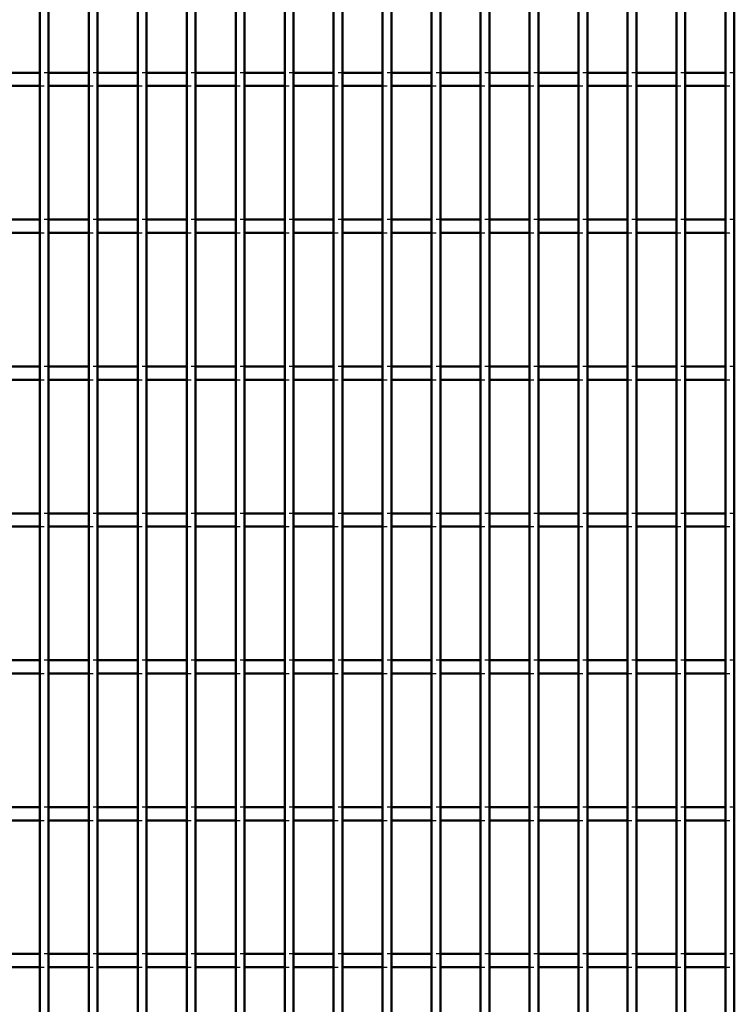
# Model space of a CAD drawing. Header units: millimetres. Extents: x -846 to 505, y -500 to 878.
# Tile 13 of 29: x -172 to -10, y -277 to -53. Entities that reach past the tile are written whole.
import ezdxf

# ---------------------------------------------------------------- set-up
doc = ezdxf.new("R2010")
doc.units = ezdxf.units.MM
doc.linetypes.add('Dashed', pattern=[2, 1, -1])
doc.layers.add('AM_0', color=7, linetype='Continuous', lineweight=50)
doc.layers.add('AM_9', color=6, linetype='Dashed', lineweight=25)

# ---------------------------------------------------------------- blocks, each defined once
blk = doc.blocks.new('32_j1b90saij4z1oipugxkf55cw0________0_in_LPPX423303311311100010003500_4')
at = {"layer": 'AM_0'}
for p, q in [((-167.65, -497), (-167.65, 497)), ((-165.65, -497), (-165.65, 497))]:
    blk.add_line(p, q, dxfattribs=at)
blk = doc.blocks.new('33_y9flqeltpz3q608utkscbcawu________0_in_LPPX423303311311100010003500_4')
at = {"layer": 'AM_0'}
for p, q in [((-156.54, -497), (-156.54, 497)), ((-154.54, -497), (-154.54, 497))]:
    blk.add_line(p, q, dxfattribs=at)
blk = doc.blocks.new('34_03lf7d91c6g9gmpch5gre757o________0_in_LPPX423303311311100010003500_4')
at = {"layer": 'AM_0'}
for p, q in [((-145.43, -497), (-145.43, 497)), ((-143.43, -497), (-143.43, 497))]:
    blk.add_line(p, q, dxfattribs=at)
blk = doc.blocks.new('35_epqmu7ir4d1chf5dqd608i45e________0_in_LPPX423303311311100010003500_4')
at = {"layer": 'AM_0'}
for p, q in [((-134.32, -497), (-134.32, 497)), ((-132.32, -497), (-132.32, 497))]:
    blk.add_line(p, q, dxfattribs=at)
blk = doc.blocks.new('36_17knetjv34suyd0lwtww42qpn________0_in_LPPX423303311311100010003500_4')
at = {"layer": 'AM_0'}
for p, q in [((-123.21, -497), (-123.21, 497)), ((-121.21, -497), (-121.21, 497))]:
    blk.add_line(p, q, dxfattribs=at)
blk = doc.blocks.new('37_le7a3lwnc7jk7056oeaa7jjmd________0_in_LPPX423303311311100010003500_4')
at = {"layer": 'AM_0'}
for p, q in [((-112.1, -497), (-112.1, 497)), ((-110.1, -497), (-110.1, 497))]:
    blk.add_line(p, q, dxfattribs=at)
blk = doc.blocks.new('38_spk5pzt4onf0wex58th2nxhju________0_in_LPPX423303311311100010003500_4')
at = {"layer": 'AM_0'}
for p, q in [((-100.99, -497), (-100.99, 497)), ((-98.99, -497), (-98.99, 497))]:
    blk.add_line(p, q, dxfattribs=at)
blk = doc.blocks.new('39_2pj4nxifxztob5xehms1shk1g________0_in_LPPX423303311311100010003500_4')
at = {"layer": 'AM_0'}
for p, q in [((-89.88, -497), (-89.88, 497)), ((-87.88, -497), (-87.88, 497))]:
    blk.add_line(p, q, dxfattribs=at)
blk = doc.blocks.new('40_ic0m87wkla5v0oxy1rff28b8i________0_in_LPPX423303311311100010003500_4')
at = {"layer": 'AM_0'}
for p, q in [((-78.77, -497), (-78.77, 497)), ((-76.77, -497), (-76.77, 497))]:
    blk.add_line(p, q, dxfattribs=at)
blk = doc.blocks.new('41_ywuusytohuymesxl1qf1hgnbh________0_in_LPPX423303311311100010003500_4')
at = {"layer": 'AM_0'}
for p, q in [((-67.66, -497), (-67.66, 497)), ((-65.66, -497), (-65.66, 497))]:
    blk.add_line(p, q, dxfattribs=at)
blk = doc.blocks.new('42_wob3jzewonyj82h9t9zc7nfql________0_in_LPPX423303311311100010003500_4')
at = {"layer": 'AM_0'}
for p, q in [((-56.55, -497), (-56.55, 497)), ((-54.55, -497), (-54.55, 497))]:
    blk.add_line(p, q, dxfattribs=at)
blk = doc.blocks.new('43_vhldp1rsjf05sp5guluae2guh________0_in_LPPX423303311311100010003500_4')
at = {"layer": 'AM_0'}
for p, q in [((-45.44, -497), (-45.44, 497)), ((-43.44, -497), (-43.44, 497))]:
    blk.add_line(p, q, dxfattribs=at)
blk = doc.blocks.new('44_2si5itzbmkhpqkr0sbq0t9gip________0_in_LPPX423303311311100010003500_4')
at = {"layer": 'AM_0'}
for p, q in [((-34.33, -497), (-34.33, 497)), ((-32.33, -497), (-32.33, 497))]:
    blk.add_line(p, q, dxfattribs=at)
blk = doc.blocks.new('45_ohpaexuzkg9xpnjtj3qyx1iyg________0_in_LPPX423303311311100010003500_4')
at = {"layer": 'AM_0'}
for p, q in [((-23.22, -497), (-23.22, 497)), ((-21.22, -497), (-21.22, 497))]:
    blk.add_line(p, q, dxfattribs=at)
blk = doc.blocks.new('46_w2lq9ill9gi3gdwzwm94hkx8d________0_in_LPPX423303311311100010003500_4')
at = {"layer": 'AM_0'}
for p, q in [((-12.11, -497), (-12.11, 497)), ((-10.11, -497), (-10.11, 497))]:
    blk.add_line(p, q, dxfattribs=at)
blk = doc.blocks.new('99_r4rdjxyrqmy1hs6cznn6t2m8b________0_in_LPPX423303311311100010003500_4')
at = {"layer": 'AM_0'}
for p, q in [((-167.65, -265.14), (-176.76, -265.14)), ((-167.65, -265.14), (-167.65, -268.14)), ((-156.54, -265.14), (-165.65, -265.14)), ((-165.65, -268.14), (-165.65, -265.14)), ((-156.54, -265.14), (-156.54, -268.14)), ((-145.43, -265.14), (-154.54, -265.14)), ((-154.54, -268.14), (-154.54, -265.14)), ((-145.43, -265.14), (-145.43, -268.14)), ((-134.32, -265.14), (-143.43, -265.14)), ((-143.43, -268.14), (-143.43, -265.14)), ((-134.32, -265.14), (-134.32, -268.14)), ((-123.21, -265.14), (-132.32, -265.14)), ((-132.32, -268.14), (-132.32, -265.14)), ((-123.21, -265.14), (-123.21, -268.14)), ((-121.21, -268.14), (-121.21, -265.14)), ((-112.1, -265.14), (-121.21, -265.14)), ((-112.1, -265.14), (-112.1, -268.14)), ((-100.99, -265.14), (-110.1, -265.14)), ((-110.1, -268.14), (-110.1, -265.14)), ((-100.99, -265.14), (-100.99, -268.14)), ((-89.88, -265.14), (-98.99, -265.14)), ((-98.99, -268.14), (-98.99, -265.14)), ((-89.88, -265.14), (-89.88, -268.14)), ((-78.77, -265.14), (-87.88, -265.14)), ((-87.88, -268.14), (-87.88, -265.14)), ((-78.77, -265.14), (-78.77, -268.14)), ((-67.66, -265.14), (-76.77, -265.14)), ((-76.77, -268.14), (-76.77, -265.14)), ((-67.66, -265.14), (-67.66, -268.14)), ((-56.55, -265.14), (-65.66, -265.14)), ((-65.66, -268.14), (-65.66, -265.14)), ((-56.55, -265.14), (-56.55, -268.14)), ((-54.55, -268.14), (-54.55, -265.14)), ((-45.44, -265.14), (-54.55, -265.14)), ((-45.44, -265.14), (-45.44, -268.14)), ((-34.33, -265.14), (-43.44, -265.14)), ((-43.44, -268.14), (-43.44, -265.14)), ((-34.33, -265.14), (-34.33, -268.14)), ((-23.22, -265.14), (-32.33, -265.14)), ((-32.33, -268.14), (-32.33, -265.14)), ((-23.22, -265.14), (-23.22, -268.14)), ((-12.11, -265.14), (-21.22, -265.14)), ((-21.22, -268.14), (-21.22, -265.14)), ((-12.11, -265.14), (-12.11, -268.14)), ((-167.65, -268.14), (-176.76, -268.14)), ((-156.54, -268.14), (-165.65, -268.14)), ((-145.43, -268.14), (-154.54, -268.14)), ((-134.32, -268.14), (-143.43, -268.14)), ((-123.21, -268.14), (-132.32, -268.14)), ((-112.1, -268.14), (-121.21, -268.14)), ((-100.99, -268.14), (-110.1, -268.14)), ((-89.88, -268.14), (-98.99, -268.14)), ((-78.77, -268.14), (-87.88, -268.14)), ((-67.66, -268.14), (-76.77, -268.14)), ((-56.55, -268.14), (-65.66, -268.14)), ((-45.44, -268.14), (-54.55, -268.14)), ((-34.33, -268.14), (-43.44, -268.14)), ((-23.22, -268.14), (-32.33, -268.14)), ((-12.11, -268.14), (-21.22, -268.14))]:
    blk.add_line(p, q, dxfattribs=at)
at = {"layer": 'AM_9'}
for p, q in [((-165.65, -265.14), (-167.65, -265.14)), ((-154.54, -265.14), (-156.54, -265.14)), ((-143.43, -265.14), (-145.43, -265.14)), ((-132.32, -265.14), (-134.32, -265.14)), ((-121.21, -265.14), (-123.21, -265.14)), ((-110.1, -265.14), (-112.1, -265.14)), ((-98.99, -265.14), (-100.99, -265.14)), ((-87.88, -265.14), (-89.88, -265.14)), ((-76.77, -265.14), (-78.77, -265.14)), ((-65.66, -265.14), (-67.66, -265.14)), ((-54.55, -265.14), (-56.55, -265.14)), ((-43.44, -265.14), (-45.44, -265.14)), ((-32.33, -265.14), (-34.33, -265.14)), ((-21.22, -265.14), (-23.22, -265.14)), ((-10.11, -265.14), (-12.11, -265.14)), ((-167.65, -268.14), (-165.65, -268.14)), ((-156.54, -268.14), (-154.54, -268.14)), ((-145.43, -268.14), (-143.43, -268.14)), ((-134.32, -268.14), (-132.32, -268.14)), ((-123.21, -268.14), (-121.21, -268.14)), ((-112.1, -268.14), (-110.1, -268.14)), ((-100.99, -268.14), (-98.99, -268.14)), ((-89.88, -268.14), (-87.88, -268.14)), ((-78.77, -268.14), (-76.77, -268.14)), ((-67.66, -268.14), (-65.66, -268.14)), ((-56.55, -268.14), (-54.55, -268.14)), ((-45.44, -268.14), (-43.44, -268.14)), ((-34.33, -268.14), (-32.33, -268.14)), ((-23.22, -268.14), (-21.22, -268.14)), ((-12.11, -268.14), (-10.11, -268.14))]:
    blk.add_line(p, q, dxfattribs=at)
blk = doc.blocks.new('100_vbrc6kbtw0suybq9iyemfpiie________0_in_LPPX423303311311100010003500_4')
at = {"layer": 'AM_0'}
for p, q in [((-167.65, -231.81), (-176.76, -231.81)), ((-167.65, -231.81), (-167.65, -234.81)), ((-156.54, -231.81), (-165.65, -231.81)), ((-165.65, -234.81), (-165.65, -231.81)), ((-156.54, -231.81), (-156.54, -234.81)), ((-145.43, -231.81), (-154.54, -231.81)), ((-154.54, -234.81), (-154.54, -231.81)), ((-145.43, -231.81), (-145.43, -234.81)), ((-134.32, -231.81), (-143.43, -231.81)), ((-143.43, -234.81), (-143.43, -231.81)), ((-134.32, -231.81), (-134.32, -234.81)), ((-123.21, -231.81), (-132.32, -231.81)), ((-132.32, -234.81), (-132.32, -231.81)), ((-123.21, -231.81), (-123.21, -234.81)), ((-121.21, -234.81), (-121.21, -231.81)), ((-112.1, -231.81), (-121.21, -231.81)), ((-112.1, -231.81), (-112.1, -234.81)), ((-100.99, -231.81), (-110.1, -231.81)), ((-110.1, -234.81), (-110.1, -231.81)), ((-100.99, -231.81), (-100.99, -234.81)), ((-89.88, -231.81), (-98.99, -231.81)), ((-98.99, -234.81), (-98.99, -231.81)), ((-89.88, -231.81), (-89.88, -234.81)), ((-78.77, -231.81), (-87.88, -231.81)), ((-87.88, -234.81), (-87.88, -231.81)), ((-78.77, -231.81), (-78.77, -234.81)), ((-67.66, -231.81), (-76.77, -231.81)), ((-76.77, -234.81), (-76.77, -231.81)), ((-67.66, -231.81), (-67.66, -234.81)), ((-56.55, -231.81), (-65.66, -231.81)), ((-65.66, -234.81), (-65.66, -231.81)), ((-56.55, -231.81), (-56.55, -234.81)), ((-54.55, -234.81), (-54.55, -231.81)), ((-45.44, -231.81), (-54.55, -231.81)), ((-45.44, -231.81), (-45.44, -234.81)), ((-34.33, -231.81), (-43.44, -231.81)), ((-43.44, -234.81), (-43.44, -231.81)), ((-34.33, -231.81), (-34.33, -234.81)), ((-23.22, -231.81), (-32.33, -231.81)), ((-32.33, -234.81), (-32.33, -231.81)), ((-23.22, -231.81), (-23.22, -234.81)), ((-12.11, -231.81), (-21.22, -231.81)), ((-21.22, -234.81), (-21.22, -231.81)), ((-12.11, -231.81), (-12.11, -234.81)), ((-167.65, -234.81), (-176.76, -234.81)), ((-156.54, -234.81), (-165.65, -234.81)), ((-145.43, -234.81), (-154.54, -234.81)), ((-134.32, -234.81), (-143.43, -234.81)), ((-123.21, -234.81), (-132.32, -234.81)), ((-112.1, -234.81), (-121.21, -234.81)), ((-100.99, -234.81), (-110.1, -234.81)), ((-89.88, -234.81), (-98.99, -234.81)), ((-78.77, -234.81), (-87.88, -234.81)), ((-67.66, -234.81), (-76.77, -234.81)), ((-56.55, -234.81), (-65.66, -234.81)), ((-45.44, -234.81), (-54.55, -234.81)), ((-34.33, -234.81), (-43.44, -234.81)), ((-23.22, -234.81), (-32.33, -234.81)), ((-12.11, -234.81), (-21.22, -234.81))]:
    blk.add_line(p, q, dxfattribs=at)
at = {"layer": 'AM_9'}
for p, q in [((-165.65, -231.81), (-167.65, -231.81)), ((-154.54, -231.81), (-156.54, -231.81)), ((-143.43, -231.81), (-145.43, -231.81)), ((-132.32, -231.81), (-134.32, -231.81)), ((-121.21, -231.81), (-123.21, -231.81)), ((-110.1, -231.81), (-112.1, -231.81)), ((-98.99, -231.81), (-100.99, -231.81)), ((-87.88, -231.81), (-89.88, -231.81)), ((-76.77, -231.81), (-78.77, -231.81)), ((-65.66, -231.81), (-67.66, -231.81)), ((-54.55, -231.81), (-56.55, -231.81)), ((-43.44, -231.81), (-45.44, -231.81)), ((-32.33, -231.81), (-34.33, -231.81)), ((-21.22, -231.81), (-23.22, -231.81)), ((-10.11, -231.81), (-12.11, -231.81)), ((-167.65, -234.81), (-165.65, -234.81)), ((-156.54, -234.81), (-154.54, -234.81)), ((-145.43, -234.81), (-143.43, -234.81)), ((-134.32, -234.81), (-132.32, -234.81)), ((-123.21, -234.81), (-121.21, -234.81)), ((-112.1, -234.81), (-110.1, -234.81)), ((-100.99, -234.81), (-98.99, -234.81)), ((-89.88, -234.81), (-87.88, -234.81)), ((-78.77, -234.81), (-76.77, -234.81)), ((-67.66, -234.81), (-65.66, -234.81)), ((-56.55, -234.81), (-54.55, -234.81)), ((-45.44, -234.81), (-43.44, -234.81)), ((-34.33, -234.81), (-32.33, -234.81)), ((-23.22, -234.81), (-21.22, -234.81)), ((-12.11, -234.81), (-10.11, -234.81))]:
    blk.add_line(p, q, dxfattribs=at)
blk = doc.blocks.new('101_kn8twr88720g5tghbfso7du1c________0_in_LPPX423303311311100010003500_4')
at = {"layer": 'AM_0'}
for p, q in [((-167.65, -198.48), (-176.76, -198.48)), ((-167.65, -198.48), (-167.65, -201.48)), ((-156.54, -198.48), (-165.65, -198.48)), ((-165.65, -201.48), (-165.65, -198.48)), ((-156.54, -198.48), (-156.54, -201.48)), ((-145.43, -198.48), (-154.54, -198.48)), ((-154.54, -201.48), (-154.54, -198.48)), ((-145.43, -198.48), (-145.43, -201.48)), ((-134.32, -198.48), (-143.43, -198.48)), ((-143.43, -201.48), (-143.43, -198.48)), ((-134.32, -198.48), (-134.32, -201.48)), ((-123.21, -198.48), (-132.32, -198.48)), ((-132.32, -201.48), (-132.32, -198.48)), ((-123.21, -198.48), (-123.21, -201.48)), ((-121.21, -201.48), (-121.21, -198.48)), ((-112.1, -198.48), (-121.21, -198.48)), ((-112.1, -198.48), (-112.1, -201.48)), ((-100.99, -198.48), (-110.1, -198.48)), ((-110.1, -201.48), (-110.1, -198.48)), ((-100.99, -198.48), (-100.99, -201.48)), ((-89.88, -198.48), (-98.99, -198.48)), ((-98.99, -201.48), (-98.99, -198.48)), ((-89.88, -198.48), (-89.88, -201.48)), ((-78.77, -198.48), (-87.88, -198.48)), ((-87.88, -201.48), (-87.88, -198.48)), ((-78.77, -198.48), (-78.77, -201.48)), ((-67.66, -198.48), (-76.77, -198.48)), ((-76.77, -201.48), (-76.77, -198.48)), ((-67.66, -198.48), (-67.66, -201.48)), ((-56.55, -198.48), (-65.66, -198.48)), ((-65.66, -201.48), (-65.66, -198.48)), ((-56.55, -198.48), (-56.55, -201.48)), ((-54.55, -201.48), (-54.55, -198.48)), ((-45.44, -198.48), (-54.55, -198.48)), ((-45.44, -198.48), (-45.44, -201.48)), ((-34.33, -198.48), (-43.44, -198.48)), ((-43.44, -201.48), (-43.44, -198.48)), ((-34.33, -198.48), (-34.33, -201.48)), ((-23.22, -198.48), (-32.33, -198.48)), ((-32.33, -201.48), (-32.33, -198.48)), ((-23.22, -198.48), (-23.22, -201.48)), ((-12.11, -198.48), (-21.22, -198.48)), ((-21.22, -201.48), (-21.22, -198.48)), ((-12.11, -198.48), (-12.11, -201.48)), ((-167.65, -201.48), (-176.76, -201.48)), ((-156.54, -201.48), (-165.65, -201.48)), ((-145.43, -201.48), (-154.54, -201.48)), ((-134.32, -201.48), (-143.43, -201.48)), ((-123.21, -201.48), (-132.32, -201.48)), ((-112.1, -201.48), (-121.21, -201.48)), ((-100.99, -201.48), (-110.1, -201.48)), ((-89.88, -201.48), (-98.99, -201.48)), ((-78.77, -201.48), (-87.88, -201.48)), ((-67.66, -201.48), (-76.77, -201.48)), ((-56.55, -201.48), (-65.66, -201.48)), ((-45.44, -201.48), (-54.55, -201.48)), ((-34.33, -201.48), (-43.44, -201.48)), ((-23.22, -201.48), (-32.33, -201.48)), ((-12.11, -201.48), (-21.22, -201.48))]:
    blk.add_line(p, q, dxfattribs=at)
at = {"layer": 'AM_9'}
for p, q in [((-165.65, -198.48), (-167.65, -198.48)), ((-154.54, -198.48), (-156.54, -198.48)), ((-143.43, -198.48), (-145.43, -198.48)), ((-132.32, -198.48), (-134.32, -198.48)), ((-121.21, -198.48), (-123.21, -198.48)), ((-110.1, -198.48), (-112.1, -198.48)), ((-98.99, -198.48), (-100.99, -198.48)), ((-87.88, -198.48), (-89.88, -198.48)), ((-76.77, -198.48), (-78.77, -198.48)), ((-65.66, -198.48), (-67.66, -198.48)), ((-54.55, -198.48), (-56.55, -198.48)), ((-43.44, -198.48), (-45.44, -198.48)), ((-32.33, -198.48), (-34.33, -198.48)), ((-21.22, -198.48), (-23.22, -198.48)), ((-10.11, -198.48), (-12.11, -198.48)), ((-167.65, -201.48), (-165.65, -201.48)), ((-156.54, -201.48), (-154.54, -201.48)), ((-145.43, -201.48), (-143.43, -201.48)), ((-134.32, -201.48), (-132.32, -201.48)), ((-123.21, -201.48), (-121.21, -201.48)), ((-112.1, -201.48), (-110.1, -201.48)), ((-100.99, -201.48), (-98.99, -201.48)), ((-89.88, -201.48), (-87.88, -201.48)), ((-78.77, -201.48), (-76.77, -201.48)), ((-67.66, -201.48), (-65.66, -201.48)), ((-56.55, -201.48), (-54.55, -201.48)), ((-45.44, -201.48), (-43.44, -201.48)), ((-34.33, -201.48), (-32.33, -201.48)), ((-23.22, -201.48), (-21.22, -201.48)), ((-12.11, -201.48), (-10.11, -201.48))]:
    blk.add_line(p, q, dxfattribs=at)
blk = doc.blocks.new('102_rqd63av9dlqebvtwccf2ibf6y________0_in_LPPX423303311311100010003500_4')
at = {"layer": 'AM_0'}
for p, q in [((-167.65, -165.15), (-176.76, -165.15)), ((-167.65, -165.15), (-167.65, -168.15)), ((-156.54, -165.15), (-165.65, -165.15)), ((-165.65, -168.15), (-165.65, -165.15)), ((-156.54, -165.15), (-156.54, -168.15)), ((-145.43, -165.15), (-154.54, -165.15)), ((-154.54, -168.15), (-154.54, -165.15)), ((-145.43, -165.15), (-145.43, -168.15)), ((-134.32, -165.15), (-143.43, -165.15)), ((-143.43, -168.15), (-143.43, -165.15)), ((-134.32, -165.15), (-134.32, -168.15)), ((-123.21, -165.15), (-132.32, -165.15)), ((-132.32, -168.15), (-132.32, -165.15)), ((-123.21, -165.15), (-123.21, -168.15)), ((-121.21, -168.15), (-121.21, -165.15)), ((-112.1, -165.15), (-121.21, -165.15)), ((-112.1, -165.15), (-112.1, -168.15)), ((-100.99, -165.15), (-110.1, -165.15)), ((-110.1, -168.15), (-110.1, -165.15)), ((-100.99, -165.15), (-100.99, -168.15)), ((-89.88, -165.15), (-98.99, -165.15)), ((-98.99, -168.15), (-98.99, -165.15)), ((-89.88, -165.15), (-89.88, -168.15)), ((-78.77, -165.15), (-87.88, -165.15)), ((-87.88, -168.15), (-87.88, -165.15)), ((-78.77, -165.15), (-78.77, -168.15)), ((-67.66, -165.15), (-76.77, -165.15)), ((-76.77, -168.15), (-76.77, -165.15)), ((-67.66, -165.15), (-67.66, -168.15)), ((-56.55, -165.15), (-65.66, -165.15)), ((-65.66, -168.15), (-65.66, -165.15)), ((-56.55, -165.15), (-56.55, -168.15)), ((-54.55, -168.15), (-54.55, -165.15)), ((-45.44, -165.15), (-54.55, -165.15)), ((-45.44, -165.15), (-45.44, -168.15)), ((-34.33, -165.15), (-43.44, -165.15)), ((-43.44, -168.15), (-43.44, -165.15)), ((-34.33, -165.15), (-34.33, -168.15)), ((-23.22, -165.15), (-32.33, -165.15)), ((-32.33, -168.15), (-32.33, -165.15)), ((-23.22, -165.15), (-23.22, -168.15)), ((-12.11, -165.15), (-21.22, -165.15)), ((-21.22, -168.15), (-21.22, -165.15)), ((-12.11, -165.15), (-12.11, -168.15)), ((-167.65, -168.15), (-176.76, -168.15)), ((-156.54, -168.15), (-165.65, -168.15)), ((-145.43, -168.15), (-154.54, -168.15)), ((-134.32, -168.15), (-143.43, -168.15)), ((-123.21, -168.15), (-132.32, -168.15)), ((-112.1, -168.15), (-121.21, -168.15)), ((-100.99, -168.15), (-110.1, -168.15)), ((-89.88, -168.15), (-98.99, -168.15)), ((-78.77, -168.15), (-87.88, -168.15)), ((-67.66, -168.15), (-76.77, -168.15)), ((-56.55, -168.15), (-65.66, -168.15)), ((-45.44, -168.15), (-54.55, -168.15)), ((-34.33, -168.15), (-43.44, -168.15)), ((-23.22, -168.15), (-32.33, -168.15)), ((-12.11, -168.15), (-21.22, -168.15))]:
    blk.add_line(p, q, dxfattribs=at)
at = {"layer": 'AM_9'}
for p, q in [((-165.65, -165.15), (-167.65, -165.15)), ((-154.54, -165.15), (-156.54, -165.15)), ((-143.43, -165.15), (-145.43, -165.15)), ((-132.32, -165.15), (-134.32, -165.15)), ((-121.21, -165.15), (-123.21, -165.15)), ((-110.1, -165.15), (-112.1, -165.15)), ((-98.99, -165.15), (-100.99, -165.15)), ((-87.88, -165.15), (-89.88, -165.15)), ((-76.77, -165.15), (-78.77, -165.15)), ((-65.66, -165.15), (-67.66, -165.15)), ((-54.55, -165.15), (-56.55, -165.15)), ((-43.44, -165.15), (-45.44, -165.15)), ((-32.33, -165.15), (-34.33, -165.15)), ((-21.22, -165.15), (-23.22, -165.15)), ((-10.11, -165.15), (-12.11, -165.15)), ((-167.65, -168.15), (-165.65, -168.15)), ((-156.54, -168.15), (-154.54, -168.15)), ((-145.43, -168.15), (-143.43, -168.15)), ((-134.32, -168.15), (-132.32, -168.15)), ((-123.21, -168.15), (-121.21, -168.15)), ((-112.1, -168.15), (-110.1, -168.15)), ((-100.99, -168.15), (-98.99, -168.15)), ((-89.88, -168.15), (-87.88, -168.15)), ((-78.77, -168.15), (-76.77, -168.15)), ((-67.66, -168.15), (-65.66, -168.15)), ((-56.55, -168.15), (-54.55, -168.15)), ((-45.44, -168.15), (-43.44, -168.15)), ((-34.33, -168.15), (-32.33, -168.15)), ((-23.22, -168.15), (-21.22, -168.15)), ((-12.11, -168.15), (-10.11, -168.15))]:
    blk.add_line(p, q, dxfattribs=at)
blk = doc.blocks.new('103_kxwktf5b9opftposgqf7xn9ga________0_in_LPPX423303311311100010003500_4')
at = {"layer": 'AM_0'}
for p, q in [((-167.65, -131.82), (-176.76, -131.82)), ((-167.65, -131.82), (-167.65, -134.82)), ((-156.54, -131.82), (-165.65, -131.82)), ((-165.65, -134.82), (-165.65, -131.82)), ((-156.54, -131.82), (-156.54, -134.82)), ((-145.43, -131.82), (-154.54, -131.82)), ((-154.54, -134.82), (-154.54, -131.82)), ((-145.43, -131.82), (-145.43, -134.82)), ((-134.32, -131.82), (-143.43, -131.82)), ((-143.43, -134.82), (-143.43, -131.82)), ((-134.32, -131.82), (-134.32, -134.82)), ((-123.21, -131.82), (-132.32, -131.82)), ((-132.32, -134.82), (-132.32, -131.82)), ((-123.21, -131.82), (-123.21, -134.82)), ((-121.21, -134.82), (-121.21, -131.82)), ((-112.1, -131.82), (-121.21, -131.82)), ((-112.1, -131.82), (-112.1, -134.82)), ((-100.99, -131.82), (-110.1, -131.82)), ((-110.1, -134.82), (-110.1, -131.82)), ((-100.99, -131.82), (-100.99, -134.82)), ((-89.88, -131.82), (-98.99, -131.82)), ((-98.99, -134.82), (-98.99, -131.82)), ((-89.88, -131.82), (-89.88, -134.82)), ((-78.77, -131.82), (-87.88, -131.82)), ((-87.88, -134.82), (-87.88, -131.82)), ((-78.77, -131.82), (-78.77, -134.82)), ((-67.66, -131.82), (-76.77, -131.82)), ((-76.77, -134.82), (-76.77, -131.82)), ((-67.66, -131.82), (-67.66, -134.82)), ((-56.55, -131.82), (-65.66, -131.82)), ((-65.66, -134.82), (-65.66, -131.82)), ((-56.55, -131.82), (-56.55, -134.82)), ((-54.55, -134.82), (-54.55, -131.82)), ((-45.44, -131.82), (-54.55, -131.82)), ((-45.44, -131.82), (-45.44, -134.82)), ((-34.33, -131.82), (-43.44, -131.82)), ((-43.44, -134.82), (-43.44, -131.82)), ((-34.33, -131.82), (-34.33, -134.82)), ((-23.22, -131.82), (-32.33, -131.82)), ((-32.33, -134.82), (-32.33, -131.82)), ((-23.22, -131.82), (-23.22, -134.82)), ((-12.11, -131.82), (-21.22, -131.82)), ((-21.22, -134.82), (-21.22, -131.82)), ((-12.11, -131.82), (-12.11, -134.82)), ((-167.65, -134.82), (-176.76, -134.82)), ((-156.54, -134.82), (-165.65, -134.82)), ((-145.43, -134.82), (-154.54, -134.82)), ((-134.32, -134.82), (-143.43, -134.82)), ((-123.21, -134.82), (-132.32, -134.82)), ((-112.1, -134.82), (-121.21, -134.82)), ((-100.99, -134.82), (-110.1, -134.82)), ((-89.88, -134.82), (-98.99, -134.82)), ((-78.77, -134.82), (-87.88, -134.82)), ((-67.66, -134.82), (-76.77, -134.82)), ((-56.55, -134.82), (-65.66, -134.82)), ((-45.44, -134.82), (-54.55, -134.82)), ((-34.33, -134.82), (-43.44, -134.82)), ((-23.22, -134.82), (-32.33, -134.82)), ((-12.11, -134.82), (-21.22, -134.82))]:
    blk.add_line(p, q, dxfattribs=at)
at = {"layer": 'AM_9'}
for p, q in [((-165.65, -131.82), (-167.65, -131.82)), ((-154.54, -131.82), (-156.54, -131.82)), ((-143.43, -131.82), (-145.43, -131.82)), ((-132.32, -131.82), (-134.32, -131.82)), ((-121.21, -131.82), (-123.21, -131.82)), ((-110.1, -131.82), (-112.1, -131.82)), ((-98.99, -131.82), (-100.99, -131.82)), ((-87.88, -131.82), (-89.88, -131.82)), ((-76.77, -131.82), (-78.77, -131.82)), ((-65.66, -131.82), (-67.66, -131.82)), ((-54.55, -131.82), (-56.55, -131.82)), ((-43.44, -131.82), (-45.44, -131.82)), ((-32.33, -131.82), (-34.33, -131.82)), ((-21.22, -131.82), (-23.22, -131.82)), ((-10.11, -131.82), (-12.11, -131.82)), ((-167.65, -134.82), (-165.65, -134.82)), ((-156.54, -134.82), (-154.54, -134.82)), ((-145.43, -134.82), (-143.43, -134.82)), ((-134.32, -134.82), (-132.32, -134.82)), ((-123.21, -134.82), (-121.21, -134.82)), ((-112.1, -134.82), (-110.1, -134.82)), ((-100.99, -134.82), (-98.99, -134.82)), ((-89.88, -134.82), (-87.88, -134.82)), ((-78.77, -134.82), (-76.77, -134.82)), ((-67.66, -134.82), (-65.66, -134.82)), ((-56.55, -134.82), (-54.55, -134.82)), ((-45.44, -134.82), (-43.44, -134.82)), ((-34.33, -134.82), (-32.33, -134.82)), ((-23.22, -134.82), (-21.22, -134.82)), ((-12.11, -134.82), (-10.11, -134.82))]:
    blk.add_line(p, q, dxfattribs=at)
blk = doc.blocks.new('104_rmerkpmnuiebjx04na9m09mjo________0_in_LPPX423303311311100010003500_4')
at = {"layer": 'AM_0'}
for p, q in [((-167.65, -98.49), (-176.76, -98.49)), ((-167.65, -98.49), (-167.65, -101.49)), ((-156.54, -98.49), (-165.65, -98.49)), ((-165.65, -101.49), (-165.65, -98.49)), ((-156.54, -98.49), (-156.54, -101.49)), ((-145.43, -98.49), (-154.54, -98.49)), ((-154.54, -101.49), (-154.54, -98.49)), ((-145.43, -98.49), (-145.43, -101.49)), ((-134.32, -98.49), (-143.43, -98.49)), ((-143.43, -101.49), (-143.43, -98.49)), ((-134.32, -98.49), (-134.32, -101.49)), ((-123.21, -98.49), (-132.32, -98.49)), ((-132.32, -101.49), (-132.32, -98.49)), ((-123.21, -98.49), (-123.21, -101.49)), ((-121.21, -101.49), (-121.21, -98.49)), ((-112.1, -98.49), (-121.21, -98.49)), ((-112.1, -98.49), (-112.1, -101.49)), ((-100.99, -98.49), (-110.1, -98.49)), ((-110.1, -101.49), (-110.1, -98.49)), ((-100.99, -98.49), (-100.99, -101.49)), ((-89.88, -98.49), (-98.99, -98.49)), ((-98.99, -101.49), (-98.99, -98.49)), ((-89.88, -98.49), (-89.88, -101.49)), ((-78.77, -98.49), (-87.88, -98.49)), ((-87.88, -101.49), (-87.88, -98.49)), ((-78.77, -98.49), (-78.77, -101.49)), ((-67.66, -98.49), (-76.77, -98.49)), ((-76.77, -101.49), (-76.77, -98.49)), ((-67.66, -98.49), (-67.66, -101.49)), ((-56.55, -98.49), (-65.66, -98.49)), ((-65.66, -101.49), (-65.66, -98.49)), ((-56.55, -98.49), (-56.55, -101.49)), ((-54.55, -101.49), (-54.55, -98.49)), ((-45.44, -98.49), (-54.55, -98.49)), ((-45.44, -98.49), (-45.44, -101.49)), ((-34.33, -98.49), (-43.44, -98.49)), ((-43.44, -101.49), (-43.44, -98.49)), ((-34.33, -98.49), (-34.33, -101.49)), ((-23.22, -98.49), (-32.33, -98.49)), ((-32.33, -101.49), (-32.33, -98.49)), ((-23.22, -98.49), (-23.22, -101.49)), ((-12.11, -98.49), (-21.22, -98.49)), ((-21.22, -101.49), (-21.22, -98.49)), ((-12.11, -98.49), (-12.11, -101.49)), ((-167.65, -101.49), (-176.76, -101.49)), ((-156.54, -101.49), (-165.65, -101.49)), ((-145.43, -101.49), (-154.54, -101.49)), ((-134.32, -101.49), (-143.43, -101.49)), ((-123.21, -101.49), (-132.32, -101.49)), ((-112.1, -101.49), (-121.21, -101.49)), ((-100.99, -101.49), (-110.1, -101.49)), ((-89.88, -101.49), (-98.99, -101.49)), ((-78.77, -101.49), (-87.88, -101.49)), ((-67.66, -101.49), (-76.77, -101.49)), ((-56.55, -101.49), (-65.66, -101.49)), ((-45.44, -101.49), (-54.55, -101.49)), ((-34.33, -101.49), (-43.44, -101.49)), ((-23.22, -101.49), (-32.33, -101.49)), ((-12.11, -101.49), (-21.22, -101.49))]:
    blk.add_line(p, q, dxfattribs=at)
at = {"layer": 'AM_9'}
for p, q in [((-165.65, -98.49), (-167.65, -98.49)), ((-154.54, -98.49), (-156.54, -98.49)), ((-143.43, -98.49), (-145.43, -98.49)), ((-132.32, -98.49), (-134.32, -98.49)), ((-121.21, -98.49), (-123.21, -98.49)), ((-110.1, -98.49), (-112.1, -98.49)), ((-98.99, -98.49), (-100.99, -98.49)), ((-87.88, -98.49), (-89.88, -98.49)), ((-76.77, -98.49), (-78.77, -98.49)), ((-65.66, -98.49), (-67.66, -98.49)), ((-54.55, -98.49), (-56.55, -98.49)), ((-43.44, -98.49), (-45.44, -98.49)), ((-32.33, -98.49), (-34.33, -98.49)), ((-21.22, -98.49), (-23.22, -98.49)), ((-10.11, -98.49), (-12.11, -98.49)), ((-167.65, -101.49), (-165.65, -101.49)), ((-156.54, -101.49), (-154.54, -101.49)), ((-145.43, -101.49), (-143.43, -101.49)), ((-134.32, -101.49), (-132.32, -101.49)), ((-123.21, -101.49), (-121.21, -101.49)), ((-112.1, -101.49), (-110.1, -101.49)), ((-100.99, -101.49), (-98.99, -101.49)), ((-89.88, -101.49), (-87.88, -101.49)), ((-78.77, -101.49), (-76.77, -101.49)), ((-67.66, -101.49), (-65.66, -101.49)), ((-56.55, -101.49), (-54.55, -101.49)), ((-45.44, -101.49), (-43.44, -101.49)), ((-34.33, -101.49), (-32.33, -101.49)), ((-23.22, -101.49), (-21.22, -101.49)), ((-12.11, -101.49), (-10.11, -101.49))]:
    blk.add_line(p, q, dxfattribs=at)
blk = doc.blocks.new('105_iu81vexhag2eesqh0uxrf86ys________0_in_LPPX423303311311100010003500_4')
at = {"layer": 'AM_0'}
for p, q in [((-167.65, -65.16), (-176.76, -65.16)), ((-167.65, -65.16), (-167.65, -68.16)), ((-156.54, -65.16), (-165.65, -65.16)), ((-165.65, -68.16), (-165.65, -65.16)), ((-156.54, -65.16), (-156.54, -68.16)), ((-145.43, -65.16), (-154.54, -65.16)), ((-154.54, -68.16), (-154.54, -65.16)), ((-145.43, -65.16), (-145.43, -68.16)), ((-134.32, -65.16), (-143.43, -65.16)), ((-143.43, -68.16), (-143.43, -65.16)), ((-134.32, -65.16), (-134.32, -68.16)), ((-123.21, -65.16), (-132.32, -65.16)), ((-132.32, -68.16), (-132.32, -65.16)), ((-123.21, -65.16), (-123.21, -68.16)), ((-121.21, -68.16), (-121.21, -65.16)), ((-112.1, -65.16), (-121.21, -65.16)), ((-112.1, -65.16), (-112.1, -68.16)), ((-100.99, -65.16), (-110.1, -65.16)), ((-110.1, -68.16), (-110.1, -65.16)), ((-100.99, -65.16), (-100.99, -68.16)), ((-89.88, -65.16), (-98.99, -65.16)), ((-98.99, -68.16), (-98.99, -65.16)), ((-89.88, -65.16), (-89.88, -68.16)), ((-78.77, -65.16), (-87.88, -65.16)), ((-87.88, -68.16), (-87.88, -65.16)), ((-78.77, -65.16), (-78.77, -68.16)), ((-67.66, -65.16), (-76.77, -65.16)), ((-76.77, -68.16), (-76.77, -65.16)), ((-67.66, -65.16), (-67.66, -68.16)), ((-56.55, -65.16), (-65.66, -65.16)), ((-65.66, -68.16), (-65.66, -65.16)), ((-56.55, -65.16), (-56.55, -68.16)), ((-54.55, -68.16), (-54.55, -65.16)), ((-45.44, -65.16), (-54.55, -65.16)), ((-45.44, -65.16), (-45.44, -68.16)), ((-34.33, -65.16), (-43.44, -65.16)), ((-43.44, -68.16), (-43.44, -65.16)), ((-34.33, -65.16), (-34.33, -68.16)), ((-23.22, -65.16), (-32.33, -65.16)), ((-32.33, -68.16), (-32.33, -65.16)), ((-23.22, -65.16), (-23.22, -68.16)), ((-12.11, -65.16), (-21.22, -65.16)), ((-21.22, -68.16), (-21.22, -65.16)), ((-12.11, -65.16), (-12.11, -68.16)), ((-167.65, -68.16), (-176.76, -68.16)), ((-156.54, -68.16), (-165.65, -68.16)), ((-145.43, -68.16), (-154.54, -68.16)), ((-134.32, -68.16), (-143.43, -68.16)), ((-123.21, -68.16), (-132.32, -68.16)), ((-112.1, -68.16), (-121.21, -68.16)), ((-100.99, -68.16), (-110.1, -68.16)), ((-89.88, -68.16), (-98.99, -68.16)), ((-78.77, -68.16), (-87.88, -68.16)), ((-67.66, -68.16), (-76.77, -68.16)), ((-56.55, -68.16), (-65.66, -68.16)), ((-45.44, -68.16), (-54.55, -68.16)), ((-34.33, -68.16), (-43.44, -68.16)), ((-23.22, -68.16), (-32.33, -68.16)), ((-12.11, -68.16), (-21.22, -68.16))]:
    blk.add_line(p, q, dxfattribs=at)
at = {"layer": 'AM_9'}
for p, q in [((-165.65, -65.16), (-167.65, -65.16)), ((-154.54, -65.16), (-156.54, -65.16)), ((-143.43, -65.16), (-145.43, -65.16)), ((-132.32, -65.16), (-134.32, -65.16)), ((-121.21, -65.16), (-123.21, -65.16)), ((-110.1, -65.16), (-112.1, -65.16)), ((-98.99, -65.16), (-100.99, -65.16)), ((-87.88, -65.16), (-89.88, -65.16)), ((-76.77, -65.16), (-78.77, -65.16)), ((-65.66, -65.16), (-67.66, -65.16)), ((-54.55, -65.16), (-56.55, -65.16)), ((-43.44, -65.16), (-45.44, -65.16)), ((-32.33, -65.16), (-34.33, -65.16)), ((-21.22, -65.16), (-23.22, -65.16)), ((-10.11, -65.16), (-12.11, -65.16)), ((-167.65, -68.16), (-165.65, -68.16)), ((-156.54, -68.16), (-154.54, -68.16)), ((-145.43, -68.16), (-143.43, -68.16)), ((-134.32, -68.16), (-132.32, -68.16)), ((-123.21, -68.16), (-121.21, -68.16)), ((-112.1, -68.16), (-110.1, -68.16)), ((-100.99, -68.16), (-98.99, -68.16)), ((-89.88, -68.16), (-87.88, -68.16)), ((-78.77, -68.16), (-76.77, -68.16)), ((-67.66, -68.16), (-65.66, -68.16)), ((-56.55, -68.16), (-54.55, -68.16)), ((-45.44, -68.16), (-43.44, -68.16)), ((-34.33, -68.16), (-32.33, -68.16)), ((-23.22, -68.16), (-21.22, -68.16)), ((-12.11, -68.16), (-10.11, -68.16))]:
    blk.add_line(p, q, dxfattribs=at)

msp = doc.modelspace()

# ---------------------------------------------------------------- block references
for name in ['32_j1b90saij4z1oipugxkf55cw0________0_in_LPPX423303311311100010003500_4', '33_y9flqeltpz3q608utkscbcawu________0_in_LPPX423303311311100010003500_4', '34_03lf7d91c6g9gmpch5gre757o________0_in_LPPX423303311311100010003500_4', '35_epqmu7ir4d1chf5dqd608i45e________0_in_LPPX423303311311100010003500_4', '36_17knetjv34suyd0lwtww42qpn________0_in_LPPX423303311311100010003500_4', '37_le7a3lwnc7jk7056oeaa7jjmd________0_in_LPPX423303311311100010003500_4', '38_spk5pzt4onf0wex58th2nxhju________0_in_LPPX423303311311100010003500_4', '39_2pj4nxifxztob5xehms1shk1g________0_in_LPPX423303311311100010003500_4', '40_ic0m87wkla5v0oxy1rff28b8i________0_in_LPPX423303311311100010003500_4', '41_ywuusytohuymesxl1qf1hgnbh________0_in_LPPX423303311311100010003500_4', '42_wob3jzewonyj82h9t9zc7nfql________0_in_LPPX423303311311100010003500_4', '43_vhldp1rsjf05sp5guluae2guh________0_in_LPPX423303311311100010003500_4', '44_2si5itzbmkhpqkr0sbq0t9gip________0_in_LPPX423303311311100010003500_4', '45_ohpaexuzkg9xpnjtj3qyx1iyg________0_in_LPPX423303311311100010003500_4', '46_w2lq9ill9gi3gdwzwm94hkx8d________0_in_LPPX423303311311100010003500_4', '105_iu81vexhag2eesqh0uxrf86ys________0_in_LPPX423303311311100010003500_4', '104_rmerkpmnuiebjx04na9m09mjo________0_in_LPPX423303311311100010003500_4', '103_kxwktf5b9opftposgqf7xn9ga________0_in_LPPX423303311311100010003500_4', '102_rqd63av9dlqebvtwccf2ibf6y________0_in_LPPX423303311311100010003500_4', '101_kn8twr88720g5tghbfso7du1c________0_in_LPPX423303311311100010003500_4', '100_vbrc6kbtw0suybq9iyemfpiie________0_in_LPPX423303311311100010003500_4', '99_r4rdjxyrqmy1hs6cznn6t2m8b________0_in_LPPX423303311311100010003500_4']:
    msp.add_blockref(name, (0, 0))

doc.saveas('drawing.dxf')
